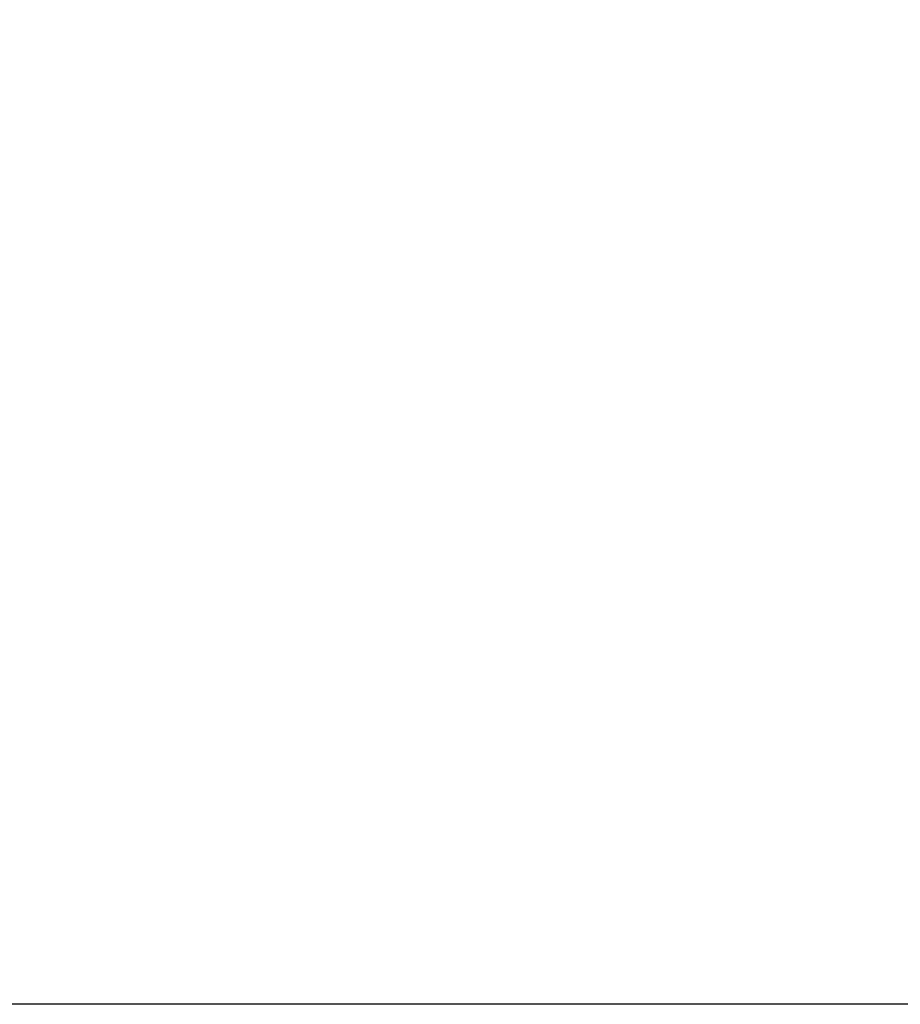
# Model space of a CAD drawing. Header units: millimetres. Extents: x -6054 to 364, y -1866 to 3094.
# Tile 80 of 256: x -4801 to -4736, y 628 to 701. Entities that reach past the tile are written whole.
import ezdxf

# ---------------------------------------------------------------- set-up
doc = ezdxf.new("R2010")
doc.units = ezdxf.units.MM
doc.header["$LTSCALE"] = 65.395
doc.header["$PDSIZE"] = 0.05
doc.layers.get('Defpoints').update_dxf_attribs({"linetype": 'CONTINUOUS'})
doc.layers.add('DIM', color=3, linetype='CONTINUOUS')
doc.styles.get("Standard").update_dxf_attribs({"font": 'arial.ttf'})
doc.dimstyles.new('ISO-25', dxfattribs={"dimtxt": 2.5, "dimasz": 2.5, "dimexe": 1.25, "dimexo": 0.625, "dimtad": 1, "dimtxsty": 'STANDARD', "dimcen": 2.5, "dimadec": 0, "dimazin": 0, "dimtfac": 1, "dimtmove": 0, "dimatfit": 3, "dimfxl": 1, "dimarcsym": 0})

# ---------------------------------------------------------------- blocks, each defined once
blk = doc.blocks.new('*D7')
at = {"layer": 'Defpoints', "color": 0}
for p in [(-4728.573, 946.484), (-4809.721, 628.168), (-4193.173, 628.168)]:
    blk.add_point(p, dxfattribs=at)
at = {"layer": 'DIM', "color": 3, "lineweight": -2}
for p, q in [((-4729.198, 946.484), (-4810.971, 946.484)), ((-4809.721, 931.484), (-4809.721, 643.168)), ((-4193.798, 628.168), (-4810.971, 628.168))]:
    blk.add_line(p, q, dxfattribs=at)
at = {"layer": 'DIM', "color": 3}
for points in [[(-4807.221, 931.484), (-4812.221, 931.484), (-4809.721, 946.484)], [(-4812.221, 643.168), (-4807.221, 643.168), (-4809.721, 628.168)]]:
    blk.add_solid(points, dxfattribs=at)
at = {"layer": 'DIM', "color": 2, "insert": (-4827.531, 787.326), "char_height": 20, "attachment_point": 5, "rotation": 90}
blk.add_mtext('318  [12,532]', dxfattribs=at)

msp = doc.modelspace()

# ---------------------------------------------------------------- dimensions: what is measured, and where the dimension line sits
at = {"layer": 'DIM'}
dim = msp.add_linear_dim(base=(-4809.721, 628.168), p1=(-4728.573, 946.484), p2=(-4193.173, 628.168), angle=90, text='<> []', dimstyle='ISO-25', override={"dimtxt": 20, "dimasz": 15, "dimgap": 5, "dimdec": 0, "dimclrd": 3, "dimclre": 3, "dimclrt": 2, "dimadec": 1, "dimtp": 0.3, "dimtm": 0.3, "dimtofl": 0}, dxfattribs=at)
dim.commit()
dim.dimension.update_dxf_attribs({"geometry": '*D7', "text_midpoint": (-4809.721, 787.326), "dimtype": 160})

doc.saveas('drawing.dxf')
